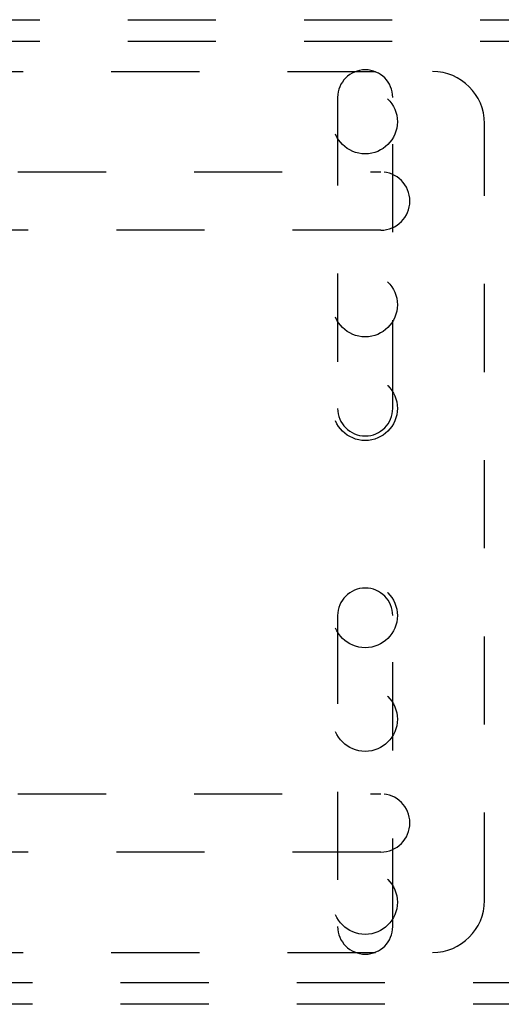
# Model space of a CAD drawing. Header units: inches. Extents: x 0 to 77.3, y 0 to 50.
# Tile 37 of 52: x 59 to 61.3, y 39.7 to 44.5. Entities that reach past the tile are written whole.
import ezdxf

# ---------------------------------------------------------------- set-up
doc = ezdxf.new("R2010")
doc.units = ezdxf.units.IN
doc.header["$LTSCALE"] = 4.25
doc.header["$MEASUREMENT"] = 0
doc.linetypes.add('HIDDEN', pattern=[0.2, 0.1, -0.1])
doc.layers.add('DEFAULT_2', color=8, linetype='HIDDEN')

msp = doc.modelspace()

# ---------------------------------------------------------------- linework, layer by layer
at = {"layer": 'DEFAULT_2', "color": 8, "linetype": 'HIDDEN'}
for p, q in [((57.842445, 44.479909), (73.532445, 44.479909)), ((57.842445, 44.375909), (73.532445, 44.375909)), ((57.762445, 44.229909), (61.012445, 44.229909)), ((60.554445, 44.104909), (60.554445, 42.604909)), ((60.820445, 42.604909), (60.820445, 44.104909)), ((61.262445, 40.229909), (61.262445, 43.979909)), ((58.162445, 43.745409), (60.762445, 43.745409)), ((60.762445, 43.464409), (58.162445, 43.464409)), ((60.554445, 41.604909), (60.554445, 40.104909)), ((60.820445, 40.104909), (60.820445, 41.604909)), ((58.162445, 40.745409), (60.762445, 40.745409)), ((60.762445, 40.464409), (58.162445, 40.464409)), ((57.762445, 39.979909), (61.012445, 39.979909)), ((73.532445, 39.833909), (57.842445, 39.833909)), ((73.532445, 39.729909), (57.842445, 39.729909))]:
    msp.add_line(p, q, dxfattribs=at)
for centre in [(60.687445, 43.987609), (60.687445, 43.104809), (60.687445, 42.604809), (60.687445, 41.605009), (60.687445, 41.105009), (60.687445, 40.222209)]:
    msp.add_circle(centre, 0.155, dxfattribs=at)
for centre, radius, start, end in [((60.687445, 44.104909), 0.133, 0, 180), ((61.012445, 43.979909), 0.25, 0, 90), ((60.762445, 43.604909), 0.1405, 270, 90), ((60.687445, 42.604909), 0.133, 180, 360), ((60.687445, 41.604909), 0.133, 0, 180), ((60.762445, 40.604909), 0.1405, 270, 90), ((61.012445, 40.229909), 0.25, 270, 360), ((60.687445, 40.104909), 0.133, 180, 360)]:
    msp.add_arc(centre, radius, start, end, dxfattribs=at)

doc.saveas('drawing.dxf')
